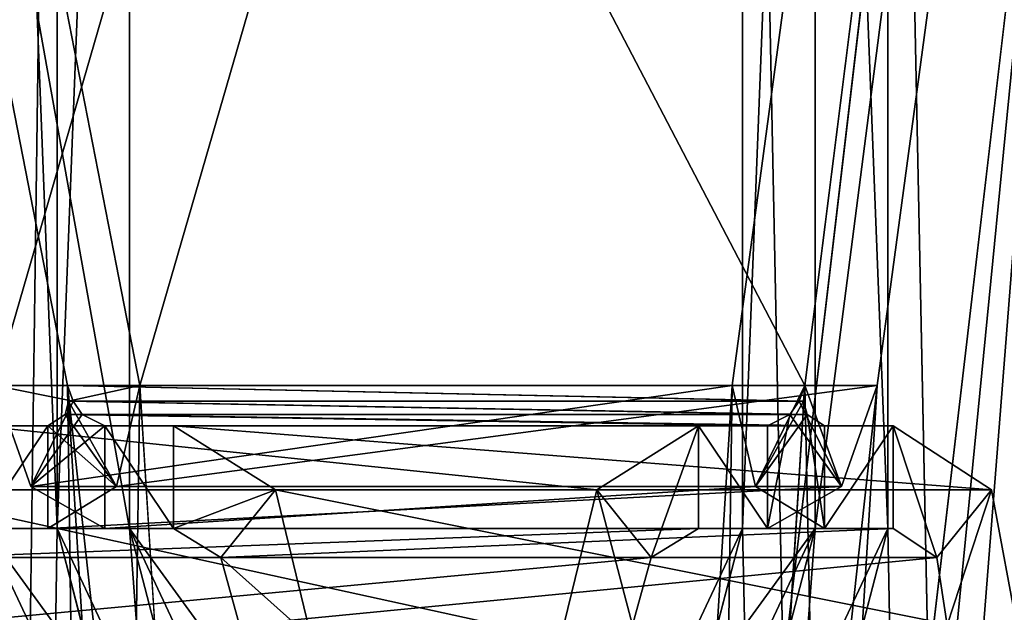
# Model space of a CAD drawing. Header units: inches. Extents: x -6.2 to 6.2, y -0.9 to 12.
# Tile 85 of 88: x 5.55 to 5.895, y 10.252 to 10.459. Entities that reach past the tile are written whole.
import ezdxf

# ---------------------------------------------------------------- set-up
doc = ezdxf.new("R2010")
doc.units = ezdxf.units.IN
doc.header["$LTSCALE"] = 67.329794
doc.header["$MEASUREMENT"] = 0
for name, color, linetype in [('177', 7, 'CONTINUOUS'), ('179', 7, 'CONTINUOUS'), ('182', 7, 'CONTINUOUS'), ('184', 7, 'CONTINUOUS'), ('314', 7, 'CONTINUOUS'), ('316', 7, 'CONTINUOUS'), ('317', 7, 'CONTINUOUS'), ('319', 7, 'CONTINUOUS'), ('321', 7, 'CONTINUOUS'), ('322', 7, 'CONTINUOUS'), ('332', 7, 'CONTINUOUS'), ('333', 7, 'CONTINUOUS'), ('334', 7, 'CONTINUOUS'), ('338', 7, 'CONTINUOUS'), ('347', 7, 'CONTINUOUS'), ('348', 7, 'CONTINUOUS'), ('349', 7, 'CONTINUOUS'), ('350', 7, 'CONTINUOUS'), ('353', 7, 'CONTINUOUS'), ('357', 7, 'CONTINUOUS'), ('358', 7, 'CONTINUOUS'), ('362', 7, 'CONTINUOUS'), ('434', 7, 'CONTINUOUS'), ('435', 7, 'CONTINUOUS'), ('436', 7, 'CONTINUOUS'), ('490', 7, 'CONTINUOUS'), ('492', 7, 'CONTINUOUS'), ('493', 7, 'CONTINUOUS'), ('495', 7, 'CONTINUOUS'), ('497', 7, 'CONTINUOUS'), ('498', 7, 'CONTINUOUS'), ('509', 7, 'CONTINUOUS'), ('510', 7, 'CONTINUOUS'), ('514', 7, 'CONTINUOUS'), ('523', 7, 'CONTINUOUS'), ('524', 7, 'CONTINUOUS'), ('525', 7, 'CONTINUOUS'), ('526', 7, 'CONTINUOUS'), ('531', 7, 'CONTINUOUS'), ('533', 7, 'CONTINUOUS'), ('536', 7, 'CONTINUOUS'), ('538', 7, 'CONTINUOUS'), ('610', 7, 'CONTINUOUS'), ('611', 7, 'CONTINUOUS'), ('612', 7, 'CONTINUOUS')]:
    doc.layers.add(name, color=color, linetype=linetype)

msp = doc.modelspace()

# ---------------------------------------------------------------- linework, layer by layer
at = {"layer": '177', "color": 252, "linetype": 'Continuous', "true_color": 0x8b959c}
for points in [[(6.02462, 12, 6.07539), (5.38758, 11.12, 5.43835), (5.54147, 10.331, 5.59224), (6.02462, 12, 6.07539)], [(5.79938, 5.831, 5.85015), (6.02462, 12, 6.07539), (5.54147, 5.831, 5.59224), (5.79938, 5.831, 5.85015)], [(5.54147, 5.831, 5.59224), (6.02462, 12, 6.07539), (5.76644, 9.79848, 5.81721), (5.54147, 5.831, 5.59224)], [(5.79938, 10.331, 5.85015), (6.02462, 12, 6.07539), (5.54147, 10.331, 5.59224), (5.79938, 10.331, 5.85015)], [(5.76644, 9.79848, 5.81721), (6.02462, 12, 6.07539), (5.79938, 10.331, 5.85015), (5.76644, 9.79848, 5.81721)], [(6.02462, 0, 6.07539), (6.02462, 12, 6.07539), (5.79938, 1.331, 5.85015), (6.02462, 0, 6.07539)], [(5.79938, 1.331, 5.85015), (6.02462, 12, 6.07539), (5.79938, 5.831, 5.85015), (5.79938, 1.331, 5.85015)], [(5.54147, 10.331, 5.59224), (5.38758, 0, 5.43835), (5.57441, 9.79848, 5.62518), (5.54147, 10.331, 5.59224)]]:
    msp.add_3dface(points, dxfattribs=at)
at = {"layer": '179', "color": 252, "linetype": 'Continuous', "true_color": 0x8b959c}
for points in [[(-6.0034, 0, 6.1266), (-5.9034, 12, 6.1266), (5.9034, 12, 6.1266), (-6.0034, 0, 6.1266)], [(6.0034, 0, 6.1266), (-6.0034, 0, 6.1266), (6.0034, 12, 6.1266), (6.0034, 0, 6.1266)], [(6.0034, 12, 6.1266), (-6.0034, 0, 6.1266), (5.9034, 12, 6.1266), (6.0034, 12, 6.1266)]]:
    msp.add_3dface(points, dxfattribs=at)
at = {"layer": '182', "color": 252, "linetype": 'Continuous', "true_color": 0x8b959c}
for points in [[(5.41297, 11.12, 5.41297), (6.03522, 12, 6.03522), (5.82477, 10.331, 5.82477), (5.41297, 11.12, 5.41297)], [(6.03522, 12, 6.03522), (6.05, 0, 6.05), (5.82477, 10.331, 5.82477), (6.03522, 12, 6.03522)], [(5.56685, 5.831, 5.56685), (5.56685, 1.331, 5.56685), (5.41297, 11.12, 5.41297), (5.56685, 5.831, 5.56685)], [(5.41297, 11.12, 5.41297), (5.56685, 1.331, 5.56685), (5.41297, 0, 5.41297), (5.41297, 11.12, 5.41297)], [(5.82477, 5.831, 5.82477), (5.56685, 5.831, 5.56685), (5.41297, 11.12, 5.41297), (5.82477, 5.831, 5.82477)], [(5.82477, 5.831, 5.82477), (5.41297, 11.12, 5.41297), (5.5998, 9.79848, 5.5998), (5.82477, 5.831, 5.82477)], [(5.5998, 9.79848, 5.5998), (5.41297, 11.12, 5.41297), (5.56685, 10.331, 5.56685), (5.5998, 9.79848, 5.5998)], [(5.56685, 10.331, 5.56685), (5.41297, 11.12, 5.41297), (5.82477, 10.331, 5.82477), (5.56685, 10.331, 5.56685)], [(5.82477, 10.331, 5.82477), (6.05, 0, 6.05), (5.79182, 9.79848, 5.79182), (5.82477, 10.331, 5.82477)]]:
    msp.add_3dface(points, dxfattribs=at)
at = {"layer": '184', "color": 252, "linetype": 'Continuous', "true_color": 0x8b959c}
for points in [[(-6.0034, 12, 6.1625), (-6.0034, 0, 6.1625), (6.0034, 0, 6.1625), (-6.0034, 12, 6.1625)], [(-5.9034, 12, 6.1625), (-6.0034, 12, 6.1625), (6.0034, 0, 6.1625), (-5.9034, 12, 6.1625)], [(5.9034, 12, 6.1625), (-5.9034, 12, 6.1625), (6.0034, 0, 6.1625), (5.9034, 12, 6.1625)]]:
    msp.add_3dface(points, dxfattribs=at)
at = {"layer": '314', "color": 252, "linetype": 'Continuous', "true_color": 0x8b959c}
for points in [[(5.60396, 10.281, 5.53593), (5.85569, 10.281, 5.78766), (5.57991, 10.281, 5.55997), (5.60396, 10.281, 5.53593)], [(5.57991, 10.281, 5.55997), (5.85569, 10.281, 5.78766), (5.83164, 10.281, 5.8117), (5.57991, 10.281, 5.55997)]]:
    msp.add_3dface(points, dxfattribs=at)
at = {"layer": '316', "color": 252, "linetype": 'Continuous', "true_color": 0x8b959c}
for points in [[(5.60396, 10.281, 5.53593), (5.62052, 10.27081, 5.52063), (5.85569, 10.281, 5.78766), (5.60396, 10.281, 5.53593)], [(5.85569, 10.281, 5.78766), (5.62052, 10.27081, 5.52063), (5.87099, 10.27081, 5.7711), (5.85569, 10.281, 5.78766)], [(5.62052, 10.27081, 5.52063), (5.62709, 10.24708, 5.517), (5.87099, 10.27081, 5.7711), (5.62052, 10.27081, 5.52063)], [(5.62709, 10.24708, 5.517), (5.87462, 10.24708, 5.76453), (5.87099, 10.27081, 5.7711), (5.62709, 10.24708, 5.517)]]:
    msp.add_3dface(points, dxfattribs=at)
at = {"layer": '317', "color": 252, "linetype": 'Continuous', "true_color": 0x8b959c}
for points in [[(5.79938, 10.331, 5.85015), (5.54147, 10.331, 5.59224), (5.55404, 10.29561, 5.58404), (5.79938, 10.331, 5.85015)], [(5.80758, 10.29561, 5.83758), (5.79938, 10.331, 5.85015), (5.55404, 10.29561, 5.58404), (5.80758, 10.29561, 5.83758)], [(5.57991, 10.281, 5.55997), (5.80758, 10.29561, 5.83758), (5.55404, 10.29561, 5.58404), (5.57991, 10.281, 5.55997)], [(5.57991, 10.281, 5.55997), (5.83164, 10.281, 5.8117), (5.80758, 10.29561, 5.83758), (5.57991, 10.281, 5.55997)]]:
    msp.add_3dface(points, dxfattribs=at)
at = {"layer": '319', "color": 252, "linetype": 'Continuous', "true_color": 0x8b959c}
for points in [[(5.60396, 10.3169, 5.53593), (5.57991, 10.3169, 5.55997), (5.83164, 10.3169, 5.8117), (5.60396, 10.3169, 5.53593)], [(5.85569, 10.3169, 5.78766), (5.60396, 10.3169, 5.53593), (5.83164, 10.3169, 5.8117), (5.85569, 10.3169, 5.78766)]]:
    msp.add_3dface(points, dxfattribs=at)
at = {"layer": '321', "color": 252, "linetype": 'Continuous', "true_color": 0x8b959c}
for points in [[(5.85569, 10.3169, 5.78766), (5.89008, 10.29446, 5.752), (5.60396, 10.3169, 5.53593), (5.85569, 10.3169, 5.78766)], [(5.60396, 10.3169, 5.53593), (5.89008, 10.29446, 5.752), (5.63961, 10.29446, 5.50154), (5.60396, 10.3169, 5.53593)], [(5.89979, 10.2424, 5.73936), (5.65225, 10.2424, 5.49183), (5.63961, 10.29446, 5.50154), (5.89979, 10.2424, 5.73936)], [(5.89008, 10.29446, 5.752), (5.89979, 10.2424, 5.73936), (5.63961, 10.29446, 5.50154), (5.89008, 10.29446, 5.752)]]:
    msp.add_3dface(points, dxfattribs=at)
at = {"layer": '322', "color": 252, "linetype": 'Continuous', "true_color": 0x8b959c}
for points in [[(5.56685, 10.331, 5.56685), (5.82477, 10.331, 5.82477), (5.82435, 10.32548, 5.82276), (5.56685, 10.331, 5.56685)], [(5.56886, 10.32548, 5.56727), (5.56685, 10.331, 5.56685), (5.82435, 10.32548, 5.82276), (5.56886, 10.32548, 5.56727)], [(5.57208, 10.3209, 5.56606), (5.56886, 10.32548, 5.56727), (5.82556, 10.3209, 5.81954), (5.57208, 10.3209, 5.56606)], [(5.82556, 10.3209, 5.81954), (5.56886, 10.32548, 5.56727), (5.82435, 10.32548, 5.82276), (5.82556, 10.3209, 5.81954)], [(5.83164, 10.3169, 5.8117), (5.57991, 10.3169, 5.55997), (5.57208, 10.3209, 5.56606), (5.83164, 10.3169, 5.8117)], [(5.83164, 10.3169, 5.8117), (5.57208, 10.3209, 5.56606), (5.82556, 10.3209, 5.81954), (5.83164, 10.3169, 5.8117)]]:
    msp.add_3dface(points, dxfattribs=at)
at = {"layer": '332', "color": 252, "linetype": 'Continuous', "true_color": 0x8b959c}
for points in [[(5.60396, 10.281, 5.53593), (5.60396, 10.3169, 5.53593), (5.63961, 10.29446, 5.50154), (5.60396, 10.281, 5.53593)], [(5.62052, 10.27081, 5.52063), (5.60396, 10.281, 5.53593), (5.63961, 10.29446, 5.50154), (5.62052, 10.27081, 5.52063)], [(5.65225, 10.2424, 5.49183), (5.62052, 10.27081, 5.52063), (5.63961, 10.29446, 5.50154), (5.65225, 10.2424, 5.49183)], [(5.62709, 10.24708, 5.517), (5.62052, 10.27081, 5.52063), (5.65225, 10.2424, 5.49183), (5.62709, 10.24708, 5.517)]]:
    msp.add_3dface(points, dxfattribs=at)
at = {"layer": '333', "color": 252, "linetype": 'Continuous', "true_color": 0x8b959c}
for points in [[(5.85569, 10.281, 5.78766), (5.87099, 10.27081, 5.7711), (5.85569, 10.3169, 5.78766), (5.85569, 10.281, 5.78766)], [(5.87099, 10.27081, 5.7711), (5.89008, 10.29446, 5.752), (5.85569, 10.3169, 5.78766), (5.87099, 10.27081, 5.7711)], [(5.87099, 10.27081, 5.7711), (5.87462, 10.24708, 5.76453), (5.89008, 10.29446, 5.752), (5.87099, 10.27081, 5.7711)], [(5.87462, 10.24708, 5.76453), (5.89979, 10.2424, 5.73936), (5.89008, 10.29446, 5.752), (5.87462, 10.24708, 5.76453)]]:
    msp.add_3dface(points, dxfattribs=at)
at = {"layer": '334', "color": 252, "linetype": 'Continuous', "true_color": 0x8b959c}
for points in [[(5.54147, 10.331, 5.59224), (5.57441, 9.79848, 5.62518), (5.56685, 10.331, 5.56685), (5.54147, 10.331, 5.59224)], [(5.57441, 9.79848, 5.62518), (5.5998, 9.79848, 5.5998), (5.56685, 10.331, 5.56685), (5.57441, 9.79848, 5.62518)]]:
    msp.add_3dface(points, dxfattribs=at)
at = {"layer": '338', "color": 252, "linetype": 'Continuous', "true_color": 0x8b959c}
for points in [[(5.76644, 9.79848, 5.81721), (5.79938, 10.331, 5.85015), (5.79182, 9.79848, 5.79182), (5.76644, 9.79848, 5.81721)], [(5.79938, 10.331, 5.85015), (5.82477, 10.331, 5.82477), (5.79182, 9.79848, 5.79182), (5.79938, 10.331, 5.85015)]]:
    msp.add_3dface(points, dxfattribs=at)
at = {"layer": '347', "color": 252, "linetype": 'Continuous', "true_color": 0x8b959c}
for points in [[(5.83164, 10.281, 5.8117), (5.85569, 10.281, 5.78766), (5.85569, 10.3169, 5.78766), (5.83164, 10.281, 5.8117)], [(5.83164, 10.281, 5.8117), (5.85569, 10.3169, 5.78766), (5.83164, 10.3169, 5.8117), (5.83164, 10.281, 5.8117)]]:
    msp.add_3dface(points, dxfattribs=at)
at = {"layer": '348', "color": 252, "linetype": 'Continuous', "true_color": 0x8b959c}
for points in [[(5.60396, 10.281, 5.53593), (5.57991, 10.281, 5.55997), (5.57991, 10.3169, 5.55997), (5.60396, 10.281, 5.53593)], [(5.60396, 10.3169, 5.53593), (5.60396, 10.281, 5.53593), (5.57991, 10.3169, 5.55997), (5.60396, 10.3169, 5.53593)]]:
    msp.add_3dface(points, dxfattribs=at)
at = {"layer": '349', "color": 252, "linetype": 'Continuous', "true_color": 0x8b959c}
for points in [[(5.79938, 10.331, 5.85015), (5.80758, 10.29561, 5.83758), (5.82477, 10.331, 5.82477), (5.79938, 10.331, 5.85015)], [(5.82477, 10.331, 5.82477), (5.80758, 10.29561, 5.83758), (5.82435, 10.32548, 5.82276), (5.82477, 10.331, 5.82477)], [(5.80758, 10.29561, 5.83758), (5.82556, 10.3209, 5.81954), (5.82435, 10.32548, 5.82276), (5.80758, 10.29561, 5.83758)], [(5.80758, 10.29561, 5.83758), (5.83164, 10.281, 5.8117), (5.82556, 10.3209, 5.81954), (5.80758, 10.29561, 5.83758)], [(5.83164, 10.281, 5.8117), (5.83164, 10.3169, 5.8117), (5.82556, 10.3209, 5.81954), (5.83164, 10.281, 5.8117)]]:
    msp.add_3dface(points, dxfattribs=at)
at = {"layer": '350', "color": 252, "linetype": 'Continuous', "true_color": 0x8b959c}
for points in [[(5.55404, 10.29561, 5.58404), (5.54147, 10.331, 5.59224), (5.56886, 10.32548, 5.56727), (5.55404, 10.29561, 5.58404)], [(5.54147, 10.331, 5.59224), (5.56685, 10.331, 5.56685), (5.56886, 10.32548, 5.56727), (5.54147, 10.331, 5.59224)], [(5.55404, 10.29561, 5.58404), (5.56886, 10.32548, 5.56727), (5.57208, 10.3209, 5.56606), (5.55404, 10.29561, 5.58404)], [(5.57991, 10.3169, 5.55997), (5.55404, 10.29561, 5.58404), (5.57208, 10.3209, 5.56606), (5.57991, 10.3169, 5.55997)], [(5.57991, 10.281, 5.55997), (5.55404, 10.29561, 5.58404), (5.57991, 10.3169, 5.55997), (5.57991, 10.281, 5.55997)]]:
    msp.add_3dface(points, dxfattribs=at)
at = {"layer": '353', "color": 252, "linetype": 'Continuous', "true_color": 0x8b959c}
for points in [[(6.07539, 12, -6.02462), (5.43835, 11.12, -5.38758), (5.59224, 10.331, -5.54147), (6.07539, 12, -6.02462)], [(5.85015, 5.831, -5.79938), (6.07539, 12, -6.02462), (5.59224, 5.831, -5.54147), (5.85015, 5.831, -5.79938)], [(5.59224, 5.831, -5.54147), (6.07539, 12, -6.02462), (5.81721, 9.79848, -5.76644), (5.59224, 5.831, -5.54147)], [(5.85015, 10.331, -5.79938), (6.07539, 12, -6.02462), (5.59224, 10.331, -5.54147), (5.85015, 10.331, -5.79938)], [(5.81721, 9.79848, -5.76644), (6.07539, 12, -6.02462), (5.85015, 10.331, -5.79938), (5.81721, 9.79848, -5.76644)], [(6.07539, 0, -6.02462), (6.07539, 12, -6.02462), (5.85015, 1.331, -5.79938), (6.07539, 0, -6.02462)], [(5.85015, 1.331, -5.79938), (6.07539, 12, -6.02462), (5.85015, 5.831, -5.79938), (5.85015, 1.331, -5.79938)], [(5.43835, 11.12, -5.38758), (5.43835, 0, -5.38758), (5.59224, 10.331, -5.54147), (5.43835, 11.12, -5.38758)], [(5.59224, 10.331, -5.54147), (5.43835, 0, -5.38758), (5.62518, 9.79848, -5.57441), (5.59224, 10.331, -5.54147)]]:
    msp.add_3dface(points, dxfattribs=at)
at = {"layer": '357', "color": 252, "linetype": 'Continuous', "true_color": 0x8b959c}
for points in [[(6.06061, 12, 6.00984), (6.07539, 0, 6.02462), (5.85378, 10.931, 5.80301), (6.06061, 12, 6.00984)], [(5.43835, 0, 5.38758), (5.43835, 11.12, 5.38758), (5.58861, 1.281, 5.53784), (5.43835, 0, 5.38758)], [(5.43835, 11.12, 5.38758), (5.58861, 1.931, 5.53784), (5.58861, 1.281, 5.53784), (5.43835, 11.12, 5.38758)], [(5.58861, 1.931, 5.53784), (5.43835, 11.12, 5.38758), (5.58861, 5.781, 5.53784), (5.58861, 1.931, 5.53784)], [(5.43835, 11.12, 5.38758), (5.58861, 6.431, 5.53784), (5.58861, 5.781, 5.53784), (5.43835, 11.12, 5.38758)], [(5.58861, 6.431, 5.53784), (5.43835, 11.12, 5.38758), (5.66427, 8.031, 5.6135), (5.58861, 6.431, 5.53784)], [(5.43835, 11.12, 5.38758), (5.58861, 10.931, 5.53784), (5.58861, 10.281, 5.53784), (5.43835, 11.12, 5.38758)], [(5.43835, 11.12, 5.38758), (5.58861, 10.281, 5.53784), (5.74965, 8.10072, 5.69888), (5.43835, 11.12, 5.38758)], [(5.66427, 8.031, 5.6135), (5.43835, 11.12, 5.38758), (5.69273, 8.10072, 5.64196), (5.66427, 8.031, 5.6135)], [(5.69273, 8.10072, 5.64196), (5.43835, 11.12, 5.38758), (5.74965, 8.10072, 5.69888), (5.69273, 8.10072, 5.64196)], [(5.85378, 10.931, 5.80301), (6.07539, 0, 6.02462), (5.85378, 10.281, 5.80301), (5.85378, 10.931, 5.80301)], [(5.69273, 10.05922, 5.64196), (5.66427, 9.9895, 5.6135), (5.58861, 10.281, 5.53784), (5.69273, 10.05922, 5.64196)], [(5.58861, 10.281, 5.53784), (5.66427, 9.9895, 5.6135), (5.74965, 8.10072, 5.69888), (5.58861, 10.281, 5.53784)], [(5.74965, 10.05922, 5.69888), (5.69273, 10.05922, 5.64196), (5.58861, 10.281, 5.53784), (5.74965, 10.05922, 5.69888)], [(5.85378, 10.281, 5.80301), (5.74965, 10.05922, 5.69888), (5.58861, 10.281, 5.53784), (5.85378, 10.281, 5.80301)], [(5.77812, 9.9895, 5.72735), (5.74965, 10.05922, 5.69888), (5.85378, 10.281, 5.80301), (5.77812, 9.9895, 5.72735)], [(6.07539, 0, 6.02462), (5.77812, 9.9895, 5.72735), (5.85378, 10.281, 5.80301), (6.07539, 0, 6.02462)]]:
    msp.add_3dface(points, dxfattribs=at)
at = {"layer": '358', "color": 252, "linetype": 'Continuous', "true_color": 0x8b959c}
for points in [[(5.41297, 11.12, -5.41297), (6.03522, 12, -6.03522), (5.82477, 10.331, -5.82477), (5.41297, 11.12, -5.41297)], [(6.03522, 12, -6.03522), (6.05, 0, -6.05), (5.82477, 10.331, -5.82477), (6.03522, 12, -6.03522)], [(5.56685, 5.831, -5.56685), (5.56685, 1.331, -5.56685), (5.41297, 11.12, -5.41297), (5.56685, 5.831, -5.56685)], [(5.41297, 11.12, -5.41297), (5.56685, 1.331, -5.56685), (5.41297, 0, -5.41297), (5.41297, 11.12, -5.41297)], [(5.82477, 5.831, -5.82477), (5.56685, 5.831, -5.56685), (5.41297, 11.12, -5.41297), (5.82477, 5.831, -5.82477)], [(5.82477, 5.831, -5.82477), (5.41297, 11.12, -5.41297), (5.5998, 9.79848, -5.5998), (5.82477, 5.831, -5.82477)], [(5.5998, 9.79848, -5.5998), (5.41297, 11.12, -5.41297), (5.56685, 10.331, -5.56685), (5.5998, 9.79848, -5.5998)], [(5.56685, 10.331, -5.56685), (5.41297, 11.12, -5.41297), (5.82477, 10.331, -5.82477), (5.56685, 10.331, -5.56685)], [(5.82477, 10.331, -5.82477), (6.05, 0, -6.05), (5.79182, 9.79848, -5.79182), (5.82477, 10.331, -5.82477)]]:
    msp.add_3dface(points, dxfattribs=at)
at = {"layer": '362', "color": 252, "linetype": 'Continuous', "true_color": 0x8b959c}
for points in [[(6.05, 12, 6.05), (5.82839, 10.281, 5.82839), (5.66735, 8.10072, 5.66735), (6.05, 12, 6.05)], [(5.72427, 8.10072, 5.72427), (6.05, 12, 6.05), (5.66735, 8.10072, 5.66735), (5.72427, 8.10072, 5.72427)], [(5.75273, 8.031, 5.75273), (6.05, 12, 6.05), (5.72427, 8.10072, 5.72427), (5.75273, 8.031, 5.75273)], [(5.82839, 6.431, 5.82839), (6.05, 12, 6.05), (5.75273, 8.031, 5.75273), (5.82839, 6.431, 5.82839)], [(6.05, 0, 6.05), (6.05, 12, 6.05), (5.82839, 1.281, 5.82839), (6.05, 0, 6.05)], [(5.82839, 1.281, 5.82839), (6.05, 12, 6.05), (5.82839, 1.931, 5.82839), (5.82839, 1.281, 5.82839)], [(5.82839, 1.931, 5.82839), (6.05, 12, 6.05), (5.82839, 5.781, 5.82839), (5.82839, 1.931, 5.82839)], [(5.82839, 5.781, 5.82839), (6.05, 12, 6.05), (5.82839, 6.431, 5.82839), (5.82839, 5.781, 5.82839)], [(5.82839, 10.281, 5.82839), (6.05, 12, 6.05), (5.82839, 10.931, 5.82839), (5.82839, 10.281, 5.82839)], [(5.41297, 11.12, 5.41297), (5.41297, 0, 5.41297), (5.56323, 10.931, 5.56323), (5.41297, 11.12, 5.41297)], [(5.56323, 10.931, 5.56323), (5.41297, 0, 5.41297), (5.56323, 10.281, 5.56323), (5.56323, 10.931, 5.56323)], [(5.56323, 10.281, 5.56323), (5.41297, 0, 5.41297), (5.63889, 9.9895, 5.63889), (5.56323, 10.281, 5.56323)], [(5.82839, 10.281, 5.82839), (5.56323, 10.281, 5.56323), (5.66735, 10.05922, 5.66735), (5.82839, 10.281, 5.82839)], [(5.56323, 10.281, 5.56323), (5.63889, 9.9895, 5.63889), (5.66735, 10.05922, 5.66735), (5.56323, 10.281, 5.56323)], [(5.82839, 10.281, 5.82839), (5.75273, 9.9895, 5.75273), (5.66735, 8.10072, 5.66735), (5.82839, 10.281, 5.82839)], [(5.72427, 10.05922, 5.72427), (5.82839, 10.281, 5.82839), (5.66735, 10.05922, 5.66735), (5.72427, 10.05922, 5.72427)], [(5.75273, 9.9895, 5.75273), (5.82839, 10.281, 5.82839), (5.72427, 10.05922, 5.72427), (5.75273, 9.9895, 5.75273)]]:
    msp.add_3dface(points, dxfattribs=at)
at = {"layer": '434', "color": 252, "linetype": 'Continuous', "true_color": 0x8b959c}
for points in [[(5.85378, 10.931, 5.80301), (5.85378, 10.281, 5.80301), (5.82839, 10.931, 5.82839), (5.85378, 10.931, 5.80301)], [(5.85378, 10.281, 5.80301), (5.82839, 10.281, 5.82839), (5.82839, 10.931, 5.82839), (5.85378, 10.281, 5.80301)]]:
    msp.add_3dface(points, dxfattribs=at)
at = {"layer": '435', "color": 252, "linetype": 'Continuous', "true_color": 0x8b959c}
for points in [[(5.58861, 10.281, 5.53784), (5.56323, 10.281, 5.56323), (5.82839, 10.281, 5.82839), (5.58861, 10.281, 5.53784)], [(5.85378, 10.281, 5.80301), (5.58861, 10.281, 5.53784), (5.82839, 10.281, 5.82839), (5.85378, 10.281, 5.80301)]]:
    msp.add_3dface(points, dxfattribs=at)
at = {"layer": '436', "color": 252, "linetype": 'Continuous', "true_color": 0x8b959c}
for points in [[(5.58861, 10.281, 5.53784), (5.58861, 10.931, 5.53784), (5.56323, 10.281, 5.56323), (5.58861, 10.281, 5.53784)], [(5.58861, 10.931, 5.53784), (5.56323, 10.931, 5.56323), (5.56323, 10.281, 5.56323), (5.58861, 10.931, 5.53784)]]:
    msp.add_3dface(points, dxfattribs=at)
at = {"layer": '490', "color": 252, "linetype": 'Continuous', "true_color": 0x8b959c}
for points in [[(5.53593, 10.281, -5.60396), (5.78766, 10.281, -5.85569), (5.55997, 10.281, -5.57991), (5.53593, 10.281, -5.60396)], [(5.55997, 10.281, -5.57991), (5.78766, 10.281, -5.85569), (5.8117, 10.281, -5.83164), (5.55997, 10.281, -5.57991)]]:
    msp.add_3dface(points, dxfattribs=at)
at = {"layer": '492', "color": 252, "linetype": 'Continuous', "true_color": 0x8b959c}
for points in [[(5.53593, 10.281, -5.60396), (5.52063, 10.27081, -5.62052), (5.78766, 10.281, -5.85569), (5.53593, 10.281, -5.60396)], [(5.78766, 10.281, -5.85569), (5.52063, 10.27081, -5.62052), (5.7711, 10.27081, -5.87099), (5.78766, 10.281, -5.85569)], [(5.517, 10.24708, -5.62709), (5.76453, 10.24708, -5.87462), (5.7711, 10.27081, -5.87099), (5.517, 10.24708, -5.62709)], [(5.52063, 10.27081, -5.62052), (5.517, 10.24708, -5.62709), (5.7711, 10.27081, -5.87099), (5.52063, 10.27081, -5.62052)]]:
    msp.add_3dface(points, dxfattribs=at)
at = {"layer": '493', "color": 252, "linetype": 'Continuous', "true_color": 0x8b959c}
for points in [[(5.85015, 10.331, -5.79938), (5.59224, 10.331, -5.54147), (5.58404, 10.29561, -5.55404), (5.85015, 10.331, -5.79938)], [(5.83758, 10.29561, -5.80758), (5.85015, 10.331, -5.79938), (5.58404, 10.29561, -5.55404), (5.83758, 10.29561, -5.80758)], [(5.55997, 10.281, -5.57991), (5.8117, 10.281, -5.83164), (5.83758, 10.29561, -5.80758), (5.55997, 10.281, -5.57991)], [(5.55997, 10.281, -5.57991), (5.83758, 10.29561, -5.80758), (5.58404, 10.29561, -5.55404), (5.55997, 10.281, -5.57991)]]:
    msp.add_3dface(points, dxfattribs=at)
at = {"layer": '495', "color": 252, "linetype": 'Continuous', "true_color": 0x8b959c}
for points in [[(5.78766, 10.3169, -5.85569), (5.53593, 10.3169, -5.60396), (5.8117, 10.3169, -5.83164), (5.78766, 10.3169, -5.85569)], [(5.53593, 10.3169, -5.60396), (5.55997, 10.3169, -5.57991), (5.8117, 10.3169, -5.83164), (5.53593, 10.3169, -5.60396)]]:
    msp.add_3dface(points, dxfattribs=at)
at = {"layer": '497', "color": 252, "linetype": 'Continuous', "true_color": 0x8b959c}
for points in [[(5.53593, 10.3169, -5.60396), (5.752, 10.29446, -5.89008), (5.50154, 10.29446, -5.63961), (5.53593, 10.3169, -5.60396)], [(5.78766, 10.3169, -5.85569), (5.752, 10.29446, -5.89008), (5.53593, 10.3169, -5.60396), (5.78766, 10.3169, -5.85569)], [(5.73936, 10.2424, -5.89979), (5.49183, 10.2424, -5.65225), (5.50154, 10.29446, -5.63961), (5.73936, 10.2424, -5.89979)], [(5.752, 10.29446, -5.89008), (5.73936, 10.2424, -5.89979), (5.50154, 10.29446, -5.63961), (5.752, 10.29446, -5.89008)]]:
    msp.add_3dface(points, dxfattribs=at)
at = {"layer": '498', "color": 252, "linetype": 'Continuous', "true_color": 0x8b959c}
for points in [[(5.56685, 10.331, -5.56685), (5.82477, 10.331, -5.82477), (5.82276, 10.32548, -5.82435), (5.56685, 10.331, -5.56685)], [(5.56727, 10.32548, -5.56886), (5.56685, 10.331, -5.56685), (5.82276, 10.32548, -5.82435), (5.56727, 10.32548, -5.56886)], [(5.56606, 10.3209, -5.57208), (5.56727, 10.32548, -5.56886), (5.81954, 10.3209, -5.82556), (5.56606, 10.3209, -5.57208)], [(5.81954, 10.3209, -5.82556), (5.56727, 10.32548, -5.56886), (5.82276, 10.32548, -5.82435), (5.81954, 10.3209, -5.82556)], [(5.8117, 10.3169, -5.83164), (5.55997, 10.3169, -5.57991), (5.56606, 10.3209, -5.57208), (5.8117, 10.3169, -5.83164)], [(5.8117, 10.3169, -5.83164), (5.56606, 10.3209, -5.57208), (5.81954, 10.3209, -5.82556), (5.8117, 10.3169, -5.83164)]]:
    msp.add_3dface(points, dxfattribs=at)
at = {"layer": '509', "color": 252, "linetype": 'Continuous', "true_color": 0x8b959c}
for points in [[(5.7711, 10.27081, -5.87099), (5.752, 10.29446, -5.89008), (5.78766, 10.3169, -5.85569), (5.7711, 10.27081, -5.87099)], [(5.78766, 10.281, -5.85569), (5.7711, 10.27081, -5.87099), (5.78766, 10.3169, -5.85569), (5.78766, 10.281, -5.85569)], [(5.76453, 10.24708, -5.87462), (5.73936, 10.2424, -5.89979), (5.752, 10.29446, -5.89008), (5.76453, 10.24708, -5.87462)], [(5.7711, 10.27081, -5.87099), (5.76453, 10.24708, -5.87462), (5.752, 10.29446, -5.89008), (5.7711, 10.27081, -5.87099)]]:
    msp.add_3dface(points, dxfattribs=at)
at = {"layer": '510', "color": 252, "linetype": 'Continuous', "true_color": 0x8b959c}
for points in [[(5.59224, 10.331, -5.54147), (5.62518, 9.79848, -5.57441), (5.56685, 10.331, -5.56685), (5.59224, 10.331, -5.54147)], [(5.62518, 9.79848, -5.57441), (5.5998, 9.79848, -5.5998), (5.56685, 10.331, -5.56685), (5.62518, 9.79848, -5.57441)]]:
    msp.add_3dface(points, dxfattribs=at)
at = {"layer": '514', "color": 252, "linetype": 'Continuous', "true_color": 0x8b959c}
for points in [[(5.81721, 9.79848, -5.76644), (5.85015, 10.331, -5.79938), (5.79182, 9.79848, -5.79182), (5.81721, 9.79848, -5.76644)], [(5.85015, 10.331, -5.79938), (5.82477, 10.331, -5.82477), (5.79182, 9.79848, -5.79182), (5.85015, 10.331, -5.79938)]]:
    msp.add_3dface(points, dxfattribs=at)
at = {"layer": '523', "color": 252, "linetype": 'Continuous', "true_color": 0x8b959c}
for points in [[(5.8117, 10.281, -5.83164), (5.78766, 10.281, -5.85569), (5.78766, 10.3169, -5.85569), (5.8117, 10.281, -5.83164)], [(5.8117, 10.281, -5.83164), (5.78766, 10.3169, -5.85569), (5.8117, 10.3169, -5.83164), (5.8117, 10.281, -5.83164)]]:
    msp.add_3dface(points, dxfattribs=at)
at = {"layer": '524', "color": 252, "linetype": 'Continuous', "true_color": 0x8b959c}
for points in [[(5.53593, 10.281, -5.60396), (5.55997, 10.281, -5.57991), (5.55997, 10.3169, -5.57991), (5.53593, 10.281, -5.60396)], [(5.53593, 10.3169, -5.60396), (5.53593, 10.281, -5.60396), (5.55997, 10.3169, -5.57991), (5.53593, 10.3169, -5.60396)]]:
    msp.add_3dface(points, dxfattribs=at)
at = {"layer": '525', "color": 252, "linetype": 'Continuous', "true_color": 0x8b959c}
for points in [[(5.82477, 10.331, -5.82477), (5.83758, 10.29561, -5.80758), (5.82276, 10.32548, -5.82435), (5.82477, 10.331, -5.82477)], [(5.85015, 10.331, -5.79938), (5.83758, 10.29561, -5.80758), (5.82477, 10.331, -5.82477), (5.85015, 10.331, -5.79938)], [(5.83758, 10.29561, -5.80758), (5.81954, 10.3209, -5.82556), (5.82276, 10.32548, -5.82435), (5.83758, 10.29561, -5.80758)], [(5.83758, 10.29561, -5.80758), (5.8117, 10.281, -5.83164), (5.81954, 10.3209, -5.82556), (5.83758, 10.29561, -5.80758)], [(5.8117, 10.281, -5.83164), (5.8117, 10.3169, -5.83164), (5.81954, 10.3209, -5.82556), (5.8117, 10.281, -5.83164)]]:
    msp.add_3dface(points, dxfattribs=at)
at = {"layer": '526', "color": 252, "linetype": 'Continuous', "true_color": 0x8b959c}
for points in [[(5.59224, 10.331, -5.54147), (5.56685, 10.331, -5.56685), (5.56727, 10.32548, -5.56886), (5.59224, 10.331, -5.54147)], [(5.58404, 10.29561, -5.55404), (5.59224, 10.331, -5.54147), (5.56727, 10.32548, -5.56886), (5.58404, 10.29561, -5.55404)], [(5.58404, 10.29561, -5.55404), (5.56727, 10.32548, -5.56886), (5.56606, 10.3209, -5.57208), (5.58404, 10.29561, -5.55404)], [(5.55997, 10.3169, -5.57991), (5.58404, 10.29561, -5.55404), (5.56606, 10.3209, -5.57208), (5.55997, 10.3169, -5.57991)], [(5.55997, 10.281, -5.57991), (5.58404, 10.29561, -5.55404), (5.55997, 10.3169, -5.57991), (5.55997, 10.281, -5.57991)]]:
    msp.add_3dface(points, dxfattribs=at)
at = {"layer": '531', "color": 252, "linetype": 'Continuous', "true_color": 0x8b959c}
for points in [[(-6.0034, 0, -6.1266), (6.0034, 0, -6.1266), (-6.0034, 12, -6.1266), (-6.0034, 0, -6.1266)], [(-6.0034, 12, -6.1266), (6.0034, 0, -6.1266), (-5.9034, 12, -6.1266), (-6.0034, 12, -6.1266)], [(6.0034, 0, -6.1266), (5.9034, 12, -6.1266), (-5.9034, 12, -6.1266), (6.0034, 0, -6.1266)]]:
    msp.add_3dface(points, dxfattribs=at)
at = {"layer": '533', "color": 252, "linetype": 'Continuous', "true_color": 0x8b959c}
for points in [[(6.00984, 12, -6.06061), (6.02462, 0, -6.07539), (5.80301, 10.931, -5.85378), (6.00984, 12, -6.06061)], [(5.53784, 6.431, -5.58861), (5.38758, 11.12, -5.43835), (5.6135, 8.031, -5.66427), (5.53784, 6.431, -5.58861)], [(5.38758, 11.12, -5.43835), (5.53784, 10.281, -5.58861), (5.69888, 8.10072, -5.74965), (5.38758, 11.12, -5.43835)], [(5.6135, 8.031, -5.66427), (5.38758, 11.12, -5.43835), (5.64196, 8.10072, -5.69273), (5.6135, 8.031, -5.66427)], [(5.64196, 8.10072, -5.69273), (5.38758, 11.12, -5.43835), (5.69888, 8.10072, -5.74965), (5.64196, 8.10072, -5.69273)], [(5.80301, 10.931, -5.85378), (6.02462, 0, -6.07539), (5.80301, 10.281, -5.85378), (5.80301, 10.931, -5.85378)], [(5.64196, 10.05922, -5.69273), (5.6135, 9.9895, -5.66427), (5.53784, 10.281, -5.58861), (5.64196, 10.05922, -5.69273)], [(5.53784, 10.281, -5.58861), (5.6135, 9.9895, -5.66427), (5.69888, 8.10072, -5.74965), (5.53784, 10.281, -5.58861)], [(5.69888, 10.05922, -5.74965), (5.64196, 10.05922, -5.69273), (5.53784, 10.281, -5.58861), (5.69888, 10.05922, -5.74965)], [(5.80301, 10.281, -5.85378), (5.69888, 10.05922, -5.74965), (5.53784, 10.281, -5.58861), (5.80301, 10.281, -5.85378)], [(5.72735, 9.9895, -5.77812), (5.69888, 10.05922, -5.74965), (5.80301, 10.281, -5.85378), (5.72735, 9.9895, -5.77812)], [(6.02462, 0, -6.07539), (5.72735, 9.9895, -5.77812), (5.80301, 10.281, -5.85378), (6.02462, 0, -6.07539)]]:
    msp.add_3dface(points, dxfattribs=at)
at = {"layer": '536', "color": 252, "linetype": 'Continuous', "true_color": 0x8b959c}
for points in [[(6.0034, 12, -6.1625), (6.0034, 0, -6.1625), (-6.0034, 0, -6.1625), (6.0034, 12, -6.1625)], [(5.9034, 12, -6.1625), (6.0034, 12, -6.1625), (-6.0034, 0, -6.1625), (5.9034, 12, -6.1625)], [(-5.9034, 12, -6.1625), (5.9034, 12, -6.1625), (-6.0034, 0, -6.1625), (-5.9034, 12, -6.1625)]]:
    msp.add_3dface(points, dxfattribs=at)
at = {"layer": '538', "color": 252, "linetype": 'Continuous', "true_color": 0x8b959c}
for points in [[(6.05, 12, -6.05), (5.82839, 10.281, -5.82839), (5.66735, 8.10072, -5.66735), (6.05, 12, -6.05)], [(5.72427, 8.10072, -5.72427), (6.05, 12, -6.05), (5.66735, 8.10072, -5.66735), (5.72427, 8.10072, -5.72427)], [(5.75273, 8.031, -5.75273), (6.05, 12, -6.05), (5.72427, 8.10072, -5.72427), (5.75273, 8.031, -5.75273)], [(5.82839, 6.431, -5.82839), (6.05, 12, -6.05), (5.75273, 8.031, -5.75273), (5.82839, 6.431, -5.82839)], [(6.05, 0, -6.05), (6.05, 12, -6.05), (5.82839, 1.281, -5.82839), (6.05, 0, -6.05)], [(5.82839, 1.281, -5.82839), (6.05, 12, -6.05), (5.82839, 1.931, -5.82839), (5.82839, 1.281, -5.82839)], [(5.82839, 1.931, -5.82839), (6.05, 12, -6.05), (5.82839, 5.781, -5.82839), (5.82839, 1.931, -5.82839)], [(5.82839, 5.781, -5.82839), (6.05, 12, -6.05), (5.82839, 6.431, -5.82839), (5.82839, 5.781, -5.82839)], [(5.82839, 10.281, -5.82839), (6.05, 12, -6.05), (5.82839, 10.931, -5.82839), (5.82839, 10.281, -5.82839)], [(5.41297, 11.12, -5.41297), (5.41297, 0, -5.41297), (5.56323, 10.931, -5.56323), (5.41297, 11.12, -5.41297)], [(5.56323, 10.931, -5.56323), (5.41297, 0, -5.41297), (5.56323, 10.281, -5.56323), (5.56323, 10.931, -5.56323)], [(5.56323, 10.281, -5.56323), (5.41297, 0, -5.41297), (5.63889, 9.9895, -5.63889), (5.56323, 10.281, -5.56323)], [(5.82839, 10.281, -5.82839), (5.56323, 10.281, -5.56323), (5.66735, 10.05922, -5.66735), (5.82839, 10.281, -5.82839)], [(5.56323, 10.281, -5.56323), (5.63889, 9.9895, -5.63889), (5.66735, 10.05922, -5.66735), (5.56323, 10.281, -5.56323)], [(5.82839, 10.281, -5.82839), (5.75273, 9.9895, -5.75273), (5.66735, 8.10072, -5.66735), (5.82839, 10.281, -5.82839)], [(5.72427, 10.05922, -5.72427), (5.82839, 10.281, -5.82839), (5.66735, 10.05922, -5.66735), (5.72427, 10.05922, -5.72427)], [(5.75273, 9.9895, -5.75273), (5.82839, 10.281, -5.82839), (5.72427, 10.05922, -5.72427), (5.75273, 9.9895, -5.75273)]]:
    msp.add_3dface(points, dxfattribs=at)
at = {"layer": '610', "color": 252, "linetype": 'Continuous', "true_color": 0x8b959c}
for points in [[(5.80301, 10.931, -5.85378), (5.80301, 10.281, -5.85378), (5.82839, 10.931, -5.82839), (5.80301, 10.931, -5.85378)], [(5.80301, 10.281, -5.85378), (5.82839, 10.281, -5.82839), (5.82839, 10.931, -5.82839), (5.80301, 10.281, -5.85378)]]:
    msp.add_3dface(points, dxfattribs=at)
at = {"layer": '611', "color": 252, "linetype": 'Continuous', "true_color": 0x8b959c}
for points in [[(5.80301, 10.281, -5.85378), (5.53784, 10.281, -5.58861), (5.82839, 10.281, -5.82839), (5.80301, 10.281, -5.85378)], [(5.53784, 10.281, -5.58861), (5.56323, 10.281, -5.56323), (5.82839, 10.281, -5.82839), (5.53784, 10.281, -5.58861)]]:
    msp.add_3dface(points, dxfattribs=at)
at = {"layer": '612', "color": 252, "linetype": 'Continuous', "true_color": 0x8b959c}
for points in [[(5.53784, 10.281, -5.58861), (5.53784, 10.931, -5.58861), (5.56323, 10.281, -5.56323), (5.53784, 10.281, -5.58861)], [(5.53784, 10.931, -5.58861), (5.56323, 10.931, -5.56323), (5.56323, 10.281, -5.56323), (5.53784, 10.931, -5.58861)]]:
    msp.add_3dface(points, dxfattribs=at)

doc.saveas('drawing.dxf')
